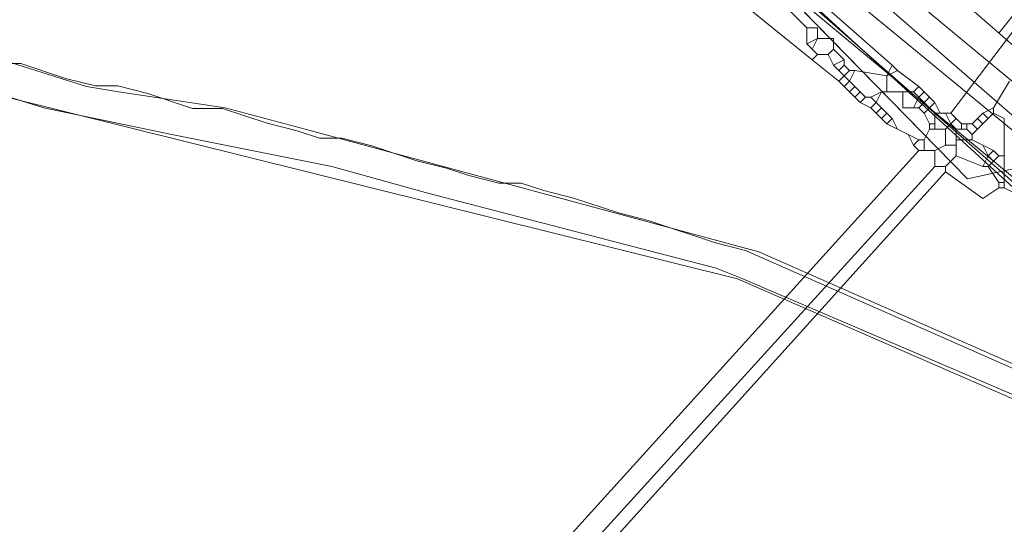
# Model space of a CAD drawing. Header units: metres. Extents: x 92810 to 93633, y 464687 to 465459.
# Tile 13 of 256: x 93098 to 93111, y 464776 to 464783. Entities that reach past the tile are written whole.
import ezdxf
from ezdxf.lldxf.tags import DXFTag

# ---------------------------------------------------------------- set-up
doc = ezdxf.new("R2010")
doc.units = ezdxf.units.M
for name, color, linetype, lineweight, transparency in [('B-OI-KL-DATA_KPN-G', 90, 'SI_B_DATA_KPN', 18, 0.4), ('B-OI-KL-DATA_LIANDER-G', 90, 'SI_B_DATA_LIANDER', 18, 0.4), ('B-OI-KL-DATA_ZIGGO BV-G', 90, 'SI_B_DATA_ZIGGO', 18, 0.4), ('B-OI-KL-ET_LS_LIANDER-G', 190, 'SI_B_ET_LS_LIANDER', 18, 0.4), ('B-OI-KL-ET_MS_LIANDER-G', 130, 'SI_B_ET_MS_LIANDER', 18, 0.4), ('B-OI-KL-GAS_LD_LIANDER-G', 30, 'SI_B_GAS_LD_LIANDER', 18, 0.4), ('B-WE-KL-DATA-G', 90, 'KL-DATA-N', 18, 0.4), ('B-WE-KL-WATER-G', 170, 'KL-WATER-N', 18, 0.4), ('B-WE-KL-WATER_MANTELBUIS-G', 170, 'CONTINUOUS', 18, 0.4)]:
    doc.layers.add(name, color=color, linetype=linetype, lineweight=lineweight, transparency=transparency)
doc.styles.get("Standard").update_dxf_attribs({"font": 'isocp.shx'})
tags = doc.linetypes.add('KL-DATA-N', pattern='A,4,-1,[101,NLCS.SHX,S=0.5,R=0,X=0,Y=0],-1,4,-1,["D",Standard,S=1,R=0,X=-0.25,Y=-0.5],-1.5', length=12.5).pattern_tags.tags
tags[18] = DXFTag(74, 10)
doc.linetypes.add('KL-WATER-N', pattern='A,7,-0.5,[168,NLCS.SHX,S=0.75,R=0,X=0.75,Y=0],-2', length=9.5)
doc.linetypes.add('SI_B_DATA_KPN', pattern='A,5,-2,["KPN",Standard,S=1.5,R=0,X=-0.51,Y=-0.75],-8', length=15)
doc.linetypes.add('SI_B_DATA_LIANDER', pattern='A,5,-2,["LI-DATA",Standard,S=1.5,R=0,X=-0.51,Y=-0.75],-11', length=18)
doc.linetypes.add('SI_B_DATA_ZIGGO', pattern='A,5,-2,["ZIGGO",Standard,S=1.5,R=0,X=-0.51,Y=-0.75],-9', length=16)
doc.linetypes.add('SI_B_ET_LS_LIANDER', pattern='A,5,-2,["LI-LS",Standard,S=1.5,R=0,X=-0.51,Y=-0.75],-10', length=17)
doc.linetypes.add('SI_B_ET_MS_LIANDER', pattern='A,5,-2,["LI-MS",Standard,S=1.5,R=0,X=-0.51,Y=-0.75],-10', length=17)
doc.linetypes.add('SI_B_GAS_LD_LIANDER', pattern='A,5,-2,["LI-G-LD",Standard,S=1.5,R=0,X=-0.51,Y=-0.75],-11', length=18)

msp = doc.modelspace()

# ---------------------------------------------------------------- linework, layer by layer
at = {"layer": 'B-OI-KL-DATA_KPN-G'}
for p, q in [((93110.536, 464781.536), (93110.536, 464781.321)), ((93110.821, 464781.464), (93110.679, 464781.321)), ((93111.464, 464781.464), (93111.464, 464780.536)), ((93110.821, 464781.321), (93110.821, 464780.964))]:
    msp.add_line(p, q, dxfattribs=at)
at = {"layer": 'B-OI-KL-DATA_KPN-G', "flags": 128}
for points in [[(93119.679, 464792.964), (93117.893, 464790.893), (93115.464, 464787.75), (93110.75, 464781.536)], [(93102.893, 464788.393), (93109.964, 464782.179)], [(93102.179, 464787.679), (93108.893, 464782.25)], [(93108.536, 464782.964), (93108.821, 464782.679)], [(93108.821, 464782.679), (93108.964, 464782.679), (93108.964, 464782.536)], [(93108.821, 464782.679), (93108.821, 464782.464)], [(93108.964, 464782.536), (93108.821, 464782.464)], [(93108.821, 464782.464), (93108.893, 464782.393)], [(93108.964, 464782.536), (93108.893, 464782.393)], [(93108.964, 464782.536), (93109.179, 464782.536), (93109.179, 464782.393)], [(93108.893, 464782.393), (93108.964, 464782.321)], [(93108.964, 464782.321), (93108.893, 464782.25)], [(93108.964, 464782.321), (93109.107, 464782.321)], [(93109.179, 464782.393), (93109.107, 464782.321)], [(93109.107, 464782.321), (93109.179, 464782.179)], [(93109.179, 464782.393), (93109.321, 464782.25)], [(93108.893, 464782.25), (93109.25, 464781.964)], [(93109.321, 464782.25), (93109.179, 464782.179)], [(93109.179, 464782.179), (93109.321, 464782.036)], [(93109.321, 464782.179), (93109.25, 464782.107)], [(93109.321, 464782.25), (93109.321, 464782.179)], [(93109.321, 464782.179), (93109.393, 464782.107)], [(93109.964, 464782.179), (93109.893, 464782.036)], [(93109.964, 464782.179), (93110.036, 464782.107)], [(93109.321, 464782.036), (93109.25, 464781.964)], [(93109.393, 464782.107), (93109.321, 464782.036)], [(93109.321, 464782.036), (93109.393, 464781.964)], [(93109.393, 464782.107), (93109.464, 464782.107)], [(93109.464, 464782.107), (93109.393, 464781.964)], [(93109.464, 464782.107), (93109.893, 464782.036)], [(93110.036, 464782.107), (93109.893, 464782.036)], [(93109.893, 464782.036), (93109.893, 464781.821)], [(93110.036, 464782.107), (93110.321, 464781.893)], [(93109.25, 464781.964), (93109.321, 464781.893)], [(93109.393, 464781.964), (93109.321, 464781.893)], [(93109.321, 464781.893), (93109.393, 464781.821)], [(93109.393, 464781.964), (93109.464, 464781.893)], [(93109.464, 464781.893), (93109.393, 464781.821)], [(93109.464, 464781.893), (93109.536, 464781.821)], [(93110.321, 464781.893), (93110.25, 464781.821)], [(93110.321, 464781.893), (93110.393, 464781.821)], [(93111.536, 464781.964), (93111.321, 464781.607)], [(93109.393, 464781.821), (93109.464, 464781.75)], [(93109.536, 464781.821), (93109.464, 464781.75)], [(93109.464, 464781.75), (93109.536, 464781.679)], [(93109.536, 464781.821), (93109.607, 464781.75)], [(93109.607, 464781.75), (93109.536, 464781.679)], [(93109.607, 464781.75), (93109.679, 464781.75)], [(93109.821, 464781.821), (93109.679, 464781.75)], [(93109.679, 464781.75), (93109.821, 464781.607)], [(93109.821, 464781.821), (93109.75, 464781.679)], [(93109.821, 464781.821), (93110.25, 464781.821)], [(93110.107, 464781.821), (93110.107, 464781.607), (93110.321, 464781.607)], [(93110.25, 464781.821), (93110.321, 464781.75)], [(93110.321, 464781.75), (93110.25, 464781.607)], [(93110.393, 464781.821), (93110.321, 464781.75)], [(93110.321, 464781.75), (93110.393, 464781.679)], [(93110.393, 464781.821), (93110.464, 464781.75)], [(93110.464, 464781.75), (93110.393, 464781.679)], [(93110.464, 464781.75), (93110.536, 464781.679)], [(93109.536, 464781.679), (93109.679, 464781.607)], [(93109.75, 464781.679), (93109.679, 464781.607)], [(93110.393, 464781.679), (93110.321, 464781.607)], [(93110.393, 464781.679), (93110.464, 464781.607)], [(93110.536, 464781.679), (93110.464, 464781.607)], [(93110.536, 464781.679), (93110.607, 464781.536)], [(93109.679, 464781.607), (93109.75, 464781.536)], [(93109.821, 464781.607), (93109.75, 464781.536)], [(93109.75, 464781.536), (93109.821, 464781.464)], [(93109.821, 464781.607), (93109.893, 464781.536)], [(93109.893, 464781.536), (93109.821, 464781.464)], [(93109.893, 464781.536), (93109.964, 464781.464)], [(93110.321, 464781.607), (93110.393, 464781.536)], [(93110.464, 464781.607), (93110.393, 464781.536)], [(93110.393, 464781.536), (93110.464, 464781.393)], [(93110.464, 464781.607), (93110.536, 464781.536)], [(93110.536, 464781.536), (93110.75, 464781.536)], [(93110.679, 464781.536), (93110.75, 464781.393)], [(93110.75, 464781.536), (93110.821, 464781.464)], [(93111.179, 464781.536), (93111.107, 464781.464)], [(93111.321, 464781.607), (93111.179, 464781.536)], [(93111.179, 464781.536), (93111.25, 464781.464)], [(93111.321, 464781.536), (93111.25, 464781.464)], [(93111.321, 464781.607), (93111.321, 464781.536)], [(93111.321, 464781.536), (93111.464, 464781.464)], [(93109.821, 464781.464), (93109.893, 464781.393)], [(93109.964, 464781.464), (93109.893, 464781.393)], [(93109.893, 464781.393), (93110.179, 464781.25)], [(93109.964, 464781.464), (93110.036, 464781.321)], [(93110.464, 464781.393), (93110.536, 464781.393)], [(93110.464, 464781.393), (93110.464, 464781.321)], [(93110.75, 464781.393), (93110.821, 464781.321)], [(93110.821, 464781.464), (93110.893, 464781.393)], [(93110.893, 464781.393), (93111.036, 464781.393)], [(93110.893, 464781.393), (93110.893, 464781.321)], [(93110.964, 464781.393), (93110.964, 464781.321)], [(93111.107, 464781.464), (93111.036, 464781.393)], [(93111.036, 464781.393), (93111.107, 464781.321)], [(93111.107, 464781.464), (93111.179, 464781.393)], [(93111.179, 464781.393), (93111.107, 464781.321)], [(93111.25, 464781.464), (93111.179, 464781.393)], [(93110.179, 464781.25), (93110.321, 464781.179)], [(93110.179, 464781.25), (93110.25, 464781.107)], [(93110.464, 464781.321), (93110.393, 464781.179)], [(93110.464, 464781.321), (93110.679, 464781.321)], [(93110.679, 464781.321), (93110.679, 464781.107)], [(93110.821, 464781.321), (93110.964, 464781.321)], [(93110.964, 464781.321), (93111.036, 464781.25)], [(93111.107, 464781.321), (93111.036, 464781.25)], [(93111.036, 464781.25), (93111.036, 464781.179)], [(93110.321, 464781.179), (93110.25, 464781.107)], [(93110.25, 464781.107), (93110.321, 464781.036)], [(93110.321, 464781.179), (93110.393, 464781.179)], [(93110.393, 464781.179), (93110.393, 464781.036)], [(93110.679, 464781.107), (93110.536, 464781.036)], [(93110.679, 464781.107), (93110.821, 464781.107)], [(93110.821, 464781.179), (93111.036, 464781.179)], [(93111.036, 464781.179), (93111.179, 464781.107)], [(93111.179, 464781.107), (93111.321, 464781.036)], [(93111.179, 464781.107), (93111.25, 464780.964)], [(93110.321, 464781.036), (93092.964, 464761.893), (93093.179, 464761.75)], [(93110.321, 464781.036), (93110.536, 464781.036)], [(93110.536, 464781.036), (93110.536, 464780.821)], [(93110.821, 464780.964), (93110.679, 464780.821)], [(93110.821, 464780.964), (93111.179, 464780.821)], [(93111.25, 464780.964), (93111.179, 464780.821)], [(93111.321, 464781.036), (93111.25, 464780.964)], [(93111.25, 464780.964), (93111.321, 464780.893)], [(93111.321, 464781.036), (93111.393, 464780.964)], [(93111.393, 464780.964), (93111.321, 464780.893)], [(93111.393, 464780.964), (93111.464, 464780.964)], [(93111.321, 464780.893), (93111.25, 464780.821)], [(93110.536, 464780.821), (93093.179, 464761.75)], [(93110.679, 464780.75), (93093.321, 464761.536), (93093.179, 464761.679)], [(93110.536, 464780.821), (93110.679, 464780.821)], [(93110.679, 464780.821), (93110.679, 464780.75)], [(93110.679, 464780.75), (93111.179, 464780.393), (93111.393, 464780.536)], [(93111.179, 464780.821), (93111.25, 464780.821)], [(93111.25, 464780.821), (93111.393, 464780.607)], [(93111.393, 464780.607), (93111.464, 464780.607)], [(93111.393, 464780.607), (93111.393, 464780.536)], [(93111.393, 464780.536), (93111.464, 464780.536)], [(93111.464, 464780.536), (93111.75, 464780.393), (93112.536, 464779.536)]]:
    msp.add_lwpolyline(points, dxfattribs=at)
at = {"layer": 'B-OI-KL-DATA_LIANDER-G', "flags": 128}
for points in [[(93060.893, 464772.393), (93066.607, 464777.607), (93067.464, 464778.25), (93069.25, 464779.393), (93069.821, 464779.679), (93073.036, 464781.107), (93075.25, 464781.75), (93076.321, 464781.964), (93082.464, 464783.25), (93083.964, 464783.464), (93085.25, 464783.607), (93089.25, 464783.607), (93089.679, 464783.536), (93090.821, 464783.25), (93092.679, 464783.107), (93094.036, 464782.893), (93094.821, 464782.679), (93095.964, 464782.536), (93097.107, 464782.464), (93097.821, 464782.321), (93099.179, 464781.893), (93099.607, 464781.821), (93101.036, 464781.607), (93102.107, 464781.321), (93108.179, 464779.679), (93113.536, 464777.321), (93114.679, 464776.75), (93117.393, 464775.179), (93119.893, 464773.536), (93121.107, 464772.679), (93121.821, 464772.036), (93126.821, 464767.607), (93126.821, 464767.464)], [(93126.821, 464767.464), (93126.679, 464767.179), (93121.607, 464771.536), (93120.821, 464772.393), (93116.893, 464774.964), (93113.464, 464776.893), (93107.893, 464779.321), (93097.25, 464781.964), (93089.464, 464783.107), (93087.107, 464783.179), (93082.393, 464782.75), (93074.321, 464781.036), (93072.321, 464780.393), (93070.036, 464779.321), (93067.464, 464777.679), (93066.036, 464776.536), (93061.821, 464772.536), (93061.179, 464772.107), (93060.964, 464772.107), (93060.893, 464772.179)]]:
    msp.add_lwpolyline(points, dxfattribs=at)
at = {"layer": 'B-OI-KL-DATA_ZIGGO BV-G', "flags": 128}
for points in [[(93093.892, 464798.107), (93110.974, 464780.659)], [(93103.919, 464787.865), (93110.974, 464780.659)], [(93115.403, 464778.656), (93112.584, 464781.008), (93110.974, 464780.659)]]:
    msp.add_lwpolyline(points, dxfattribs=at)
at = {"layer": 'B-OI-KL-ET_LS_LIANDER-G'}
for p, q in [((93107.179, 464785.607), (93114.321, 464779.679)), ((93107.964, 464785.607), (93112.536, 464781.607)), ((93106.607, 464785.393), (93115.464, 464778.107)), ((93106.25, 464785.107), (93115.107, 464777.75)), ((93111.679, 464782.964), (93111.393, 464782.607))]:
    msp.add_line(p, q, dxfattribs=at)
at = {"layer": 'B-OI-KL-ET_MS_LIANDER-G', "flags": 128}
msp.add_lwpolyline([(93089.964, 464783.036), (93097.464, 464781.964), (93098.607, 464781.607), (93100.321, 464781.25), (93102.464, 464780.821), (93103.75, 464780.464), (93107.607, 464779.464), (93107.964, 464779.321), (93112.464, 464777.393), (93114.107, 464776.607), (93114.393, 464776.464)], dxfattribs=at)
at = {"layer": 'B-OI-KL-GAS_LD_LIANDER-G', "flags": 128}
for points in [[(93104.607, 464787.607), (93104.25, 464787.464), (93104.107, 464787.321), (93104.107, 464787.179), (93115.25, 464777.393)], [(93104.607, 464787.607), (93106.107, 464786.393), (93106.107, 464786.25), (93115.25, 464778.321), (93115.321, 464778.036), (93115.607, 464777.964)]]:
    msp.add_lwpolyline(points, dxfattribs=at)
at = {"layer": 'B-WE-KL-DATA-G'}
msp.add_lwpolyline([(93097.9, 464782.2), (93098.3, 464782.2), (93098.9, 464782), (93099.3, 464781.9), (93099.6, 464781.9), (93100, 464781.8), (93100.6, 464781.6), (93101, 464781.6), (93101.3, 464781.5), (93101.6, 464781.4), (93102, 464781.3), (93102.3, 464781.2), (93102.6, 464781.2), (93103, 464781.1), (93103.6, 464780.9), (93104, 464780.8), (93104.3, 464780.7), (93104.7, 464780.6), (93105, 464780.6), (93105.3, 464780.5), (93105.7, 464780.4), (93106.3, 464780.2), (93106.7, 464780.1), (93107.6, 464779.8), (93108, 464779.7), (93113.9, 464777.1)], dxfattribs=at)
at = {"layer": 'B-WE-KL-WATER-G'}
msp.add_lwpolyline([(93081.451, 464814.16), (93085.167, 464808.706), (93087.871, 464804.31), (93092.029, 464799.161), (93094.169, 464796.844), (93096.519, 464794.299), (93100.883, 464790.314), (93112.364, 464779.829), (93113.496, 464778.796), (93121.971, 464772.912), (93128.273, 464767.551), (93134.099, 464762.596), (93135.059, 464761.795), (93136.018, 464760.993)], dxfattribs=at)
at = {"layer": 'B-WE-KL-WATER_MANTELBUIS-G'}
msp.add_lwpolyline([(93081.451, 464814.16), (93085.167, 464808.706), (93087.871, 464804.31), (93092.029, 464799.161), (93094.169, 464796.844), (93096.519, 464794.299), (93100.883, 464790.314), (93112.364, 464779.829), (93113.496, 464778.796), (93121.971, 464772.912), (93128.273, 464767.551), (93134.099, 464762.596), (93135.059, 464761.795), (93136.018, 464760.993)], dxfattribs=at)

doc.saveas('drawing.dxf')
